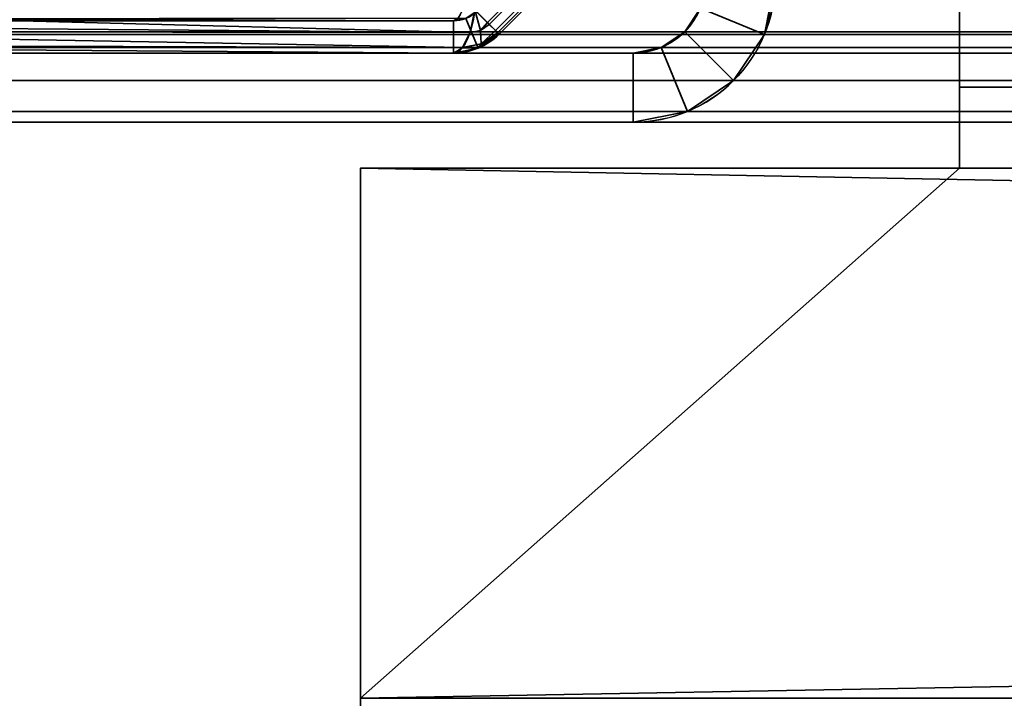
# Model space of a CAD drawing. Header units: millimetres. Extents: x -503 to 6703, y -110 to 193.
# Tile 21 of 256: x -329 to -308, y -41 to -27. Entities that reach past the tile are written whole.
import ezdxf

# ---------------------------------------------------------------- set-up
doc = ezdxf.new("R2010")
doc.units = ezdxf.units.MM
doc.layers.add('151', color=7, linetype='Continuous', true_color=0xffffff)

# ---------------------------------------------------------------- blocks, each defined once
blk = doc.blocks.new('UG_SURFACE_006')
at = {"layer": '151', "color": 252, "linetype": 'Continuous', "lineweight": 35}
for points in [[(-309, -29, 1091.75), (-309, -24.75, 1091.75), (-309, -24.75, 1015.144), (-309, -25.33, 1014.5)], [(-309, -24.75, 969.046), (-309, -26.071, 969.929), (-309, -28.239, 973.173), (-309, -29, 977)], [(-309, -24.75, 1199.954), (-309, -24.75, 1147.5), (-309, -25, 1147.5), (-309, -29, 1192)], [(-309, -29, 1192), (-309, -28.239, 1195.827), (-309, -26.071, 1199.071), (-309, -24.75, 1199.954)], [(-309, -25, 1116.5), (-309, -24.75, 1116.5), (-309, -24.75, 1091.75), (-309, -29, 1091.75)], [(-309, -29, 977), (-309, -25.755, 1010.455), (-309, -24.75, 1008.714), (-309, -24.75, 969.046)], [(-309, -29, 1091.75), (-309, -29, 1192), (-309, -25, 1147.5), (-309, -25, 1116.5)], [(-309, -25.33, 1014.5), (-309, -25.973, 1012.523), (-309, -29, 1091.75)], [(-309, -25.973, 1012.523), (-309, -25.755, 1010.455), (-309, -29, 977)], [(-309, -29, 977), (-309, -29, 1091.75), (-309, -25.973, 1012.523)], [(-309, -28.239, 1195.827), (-306, -28.239, 1195.827), (-306, -26.071, 1199.071), (-309, -26.071, 1199.071)], [(-309, -26.071, 969.929), (-306, -26.071, 969.929), (-306, -28.239, 973.173), (-309, -28.239, 973.173)], [(-309, -29, 1192), (-306, -29, 1192), (-306, -28.239, 1195.827), (-309, -28.239, 1195.827)], [(-309, -28.239, 973.173), (-306, -28.239, 973.173), (-306, -29, 977), (-309, -29, 977)], [(-306, -29, 1192), (-309, -29, 1192), (-309, -29, 1091.75)], [(-309, -29, 1091.75), (-309, -29, 977), (-306, -29, 977), (-306, -29, 1192)]]:
    blk.add_3dface(points, dxfattribs=at)
blk = doc.blocks.new('UG_SURFACE_041')
at = {"layer": '151', "color": 35, "linetype": 'Continuous', "lineweight": 35}
for points in [[(309, -30, 2017), (309, -19.41, 2017), (-309, -19.41, 2017), (-309, -24.75, 2017)], [(-309, -24.75, 2017), (-309, -30, 2017), (309, -30, 2017)], [(-309, -30, 1027), (-309, -24.75, 1027), (-309, -24.75, 1015.144), (-309, -25.33, 1014.5)], [(-309, -24.75, 30.5), (-309, -25, 30.5), (-309, -30, 1027), (-309, -25.755, 1010.455)], [(-309, -30, 2017), (-309, -24.75, 2017), (-309, -24.75, 1147.5), (-309, -25, 1147.5)], [(-309, -25, 1116.5), (-309, -24.75, 1116.5), (-309, -24.75, 1027), (-309, -30, 1027)], [(-309, -30), (-309, -25), (309, -25), (309, -30)], [(-309, -30, 1027), (-309, -30, 2017), (-309, -25, 1147.5), (-309, -25, 1116.5)], [(-309, -25, 30.5), (-309, -25), (-309, -30), (-309, -30, 1027)], [(-309, -25.33, 1014.5), (-309, -25.973, 1012.523), (-309, -30, 1027)], [(-309, -25.973, 1012.523), (-309, -25.755, 1010.455), (-309, -30, 1027)], [(-322, -30, 2030), (-322, -43.5, 2030), (322, -43.5, 2030), (322, -42.218, 2030)], [(322, -42.218, 2030), (322, -30, 2030), (-322, -30, 2030)], [(-322, -30, 2030), (-322, -30), (-322, -41.5)], [(-322, -41.5), (-322, -43.5, 2), (-322, -43.5, 2030), (-322, -30, 2030)], [(-322, -30, 2030), (-309, -30, 2017), (-309, -30, 1027)], [(-322, -30, 2030), (322, -30, 2030), (309, -30, 2017), (-309, -30, 2017)], [(-309, -30, 1027), (-309, -30), (-322, -30), (-322, -30, 2030)], [(-322, -41.5), (-322, -30), (-309, -30)], [(-309, -30), (309, -30), (-322, -41.5)], [(309, -30), (322, -30), (322, -41.5), (-322, -41.5)], [(-322, -43.5, 2), (-322, -41.5), (322, -41.5), (322, -42.218, 0.718)]]:
    blk.add_3dface(points, dxfattribs=at)
blk = doc.blocks.new('UG_SURFACE_066')
at = {"layer": '151', "color": 252, "linetype": 'Continuous', "lineweight": 35}
for points in [[(-313, -25.92, -7.75), (-313.234, -27.099, -7.75), (-314.62, -26.525, -7.75), (-314.5, -25.92, -7.75)], [(-313.234, -27.099, 1694.972), (-313, -25.92, 1694.972), (-313, -25.92, 2020.25)], [(-313, -25.92, 2020.25), (-313.059, -26.521, 2020.309), (-313.234, -27.099, 1694.972)], [(-313.234, -27.099, 1354.428), (-313.001, -26, 1152), (-313, -25.92, 1152.56)], [(-313.234, -27.099, 1013.883), (-313, -25.92, 1013.883), (-313, -25.92, 1025.69)], [(-313, -25.92, 1025.69), (-313.001, -26, 1026.25), (-313.234, -27.099, 1013.883)], [(-313, -25.92, 1152.56), (-313, -25.92, 1354.428), (-313.234, -27.099, 1354.428)], [(-313.234, -27.099, 1694.972), (-313.234, -27.099, 1354.428), (-313, -25.92, 1354.428), (-313, -25.92, 1694.972)], [(-313.234, -27.099, 1013.883), (-313.234, -27.099, 673.339), (-313, -25.92, 673.339), (-313, -25.92, 1013.883)], [(-313.234, -27.099, 673.339), (-313.234, -27.099, 332.794), (-313, -25.92, 332.794), (-313, -25.92, 673.339)], [(-313.234, -27.099, 332.794), (-313.234, -27.099, -7.75), (-313, -25.92, -7.75), (-313, -25.92, 332.794)], [(-313.234, -27.099, 1354.428), (-313.234, -27.099, 1013.883), (-313.001, -26, 1138.434), (-313.001, -26, 1152)], [(-313.234, -27.099, 1013.883), (-313.001, -26, 1106), (-313.001, -26, 1119.566)], [(-313.234, -27.099, 1013.883), (-313.001, -26, 1058.684), (-313.001, -26, 1072.25)], [(-313.001, -26, 1072.25), (-313.001, -26, 1106), (-313.234, -27.099, 1013.883)], [(-313.001, -26, 1119.566), (-313.001, -26, 1138.434), (-313.234, -27.099, 1013.883)], [(-313.234, -27.099, 1013.883), (-313.001, -26, 1026.25), (-313.001, -26, 1039.816)], [(-313.001, -26, 1039.816), (-313.001, -26, 1058.684), (-313.234, -27.099, 1013.883)], [(-314.53, -26.228, 2021.78), (-314.62, -26.525, 2021.87), (-313.234, -27.099, 2020.484), (-313.059, -26.521, 2020.309)], [(-314.62, -26.525, 2021.87), (-314.62, -26.525, 1694.972), (-314.963, -27.037, 1694.972), (-314.963, -27.037, 2022.213)], [(-314.62, -26.525, 1694.972), (-314.62, -26.525, 1354.428), (-314.963, -27.037, 1354.428), (-314.963, -27.037, 1694.972)], [(-314.62, -26.525, 1354.428), (-314.62, -26.525, 1013.883), (-314.963, -27.037, 1013.883), (-314.963, -27.037, 1354.428)], [(-314.62, -26.525, 1013.883), (-314.62, -26.525, 673.339), (-314.963, -27.037, 673.339), (-314.963, -27.037, 1013.883)], [(-314.62, -26.525, 673.339), (-314.62, -26.525, 332.794), (-314.963, -27.037, 332.794), (-314.963, -27.037, 673.339)], [(-314.62, -26.525, 332.794), (-314.62, -26.525, -7.75), (-314.963, -27.037, -7.75), (-314.963, -27.037, 332.794)], [(-314.62, -26.525, 2021.87), (-314.963, -27.037, 2022.213), (-313.902, -28.098, 2021.152), (-313.234, -27.099, 2020.484)], [(-313.234, -27.099, -7.75), (-313.902, -28.098, -7.75), (-314.963, -27.037, -7.75), (-314.62, -26.525, -7.75)], [(-313.059, -26.521, 2020.309), (-313.234, -27.099, 2020.484), (-313.234, -27.099, 1694.972)], [(-314.963, -27.037, 2022.213), (-314.963, -27.037, 1694.972), (-315.475, -27.38, 1694.972), (-315.475, -27.38, 2022.725)], [(-314.963, -27.037, 1694.972), (-314.963, -27.037, 1354.428), (-315.475, -27.38, 1354.428), (-315.475, -27.38, 1694.972)], [(-314.963, -27.037, 1354.428), (-314.963, -27.037, 1013.883), (-315.475, -27.38, 1013.883), (-315.475, -27.38, 1354.428)], [(-314.963, -27.037, 1013.883), (-314.963, -27.037, 673.339), (-315.475, -27.38, 673.339), (-315.475, -27.38, 1013.883)], [(-314.963, -27.037, 673.339), (-314.963, -27.037, 332.794), (-315.475, -27.38, 332.794), (-315.475, -27.38, 673.339)], [(-314.963, -27.037, 332.794), (-314.963, -27.037, -7.75), (-315.475, -27.38, -7.75), (-315.475, -27.38, 332.794)], [(-314.901, -28.766, 2022.151), (-313.902, -28.098, 2021.152), (-314.963, -27.037, 2022.213), (-315.475, -27.38, 2022.725)], [(-313.902, -28.098, -7.75), (-314.901, -28.766, -7.75), (-315.475, -27.38, -7.75), (-314.963, -27.037, -7.75)], [(-313.902, -28.098, 2021.152), (-313.902, -28.098, 1694.972), (-313.234, -27.099, 1694.972), (-313.234, -27.099, 2020.484)], [(-313.902, -28.098, 1694.972), (-313.902, -28.098, 1354.428), (-313.234, -27.099, 1354.428), (-313.234, -27.099, 1694.972)], [(-313.902, -28.098, 1354.428), (-313.902, -28.098, 1013.883), (-313.234, -27.099, 1013.883), (-313.234, -27.099, 1354.428)], [(-313.902, -28.098, 1013.883), (-313.902, -28.098, 673.339), (-313.234, -27.099, 673.339), (-313.234, -27.099, 1013.883)], [(-313.902, -28.098, 673.339), (-313.902, -28.098, 332.794), (-313.234, -27.099, 332.794), (-313.234, -27.099, 673.339)], [(-313.902, -28.098, 332.794), (-313.902, -28.098, -7.75), (-313.234, -27.099, -7.75), (-313.234, -27.099, 332.794)], [(-364.92, -27.5, -7.75), (-316.08, -27.5, 673.339), (-316.08, -27.5, 332.794)], [(-364.92, -27.5, -7.75), (-316.08, -27.5, 1013.883), (-316.08, -27.5, 673.339)], [(-364.92, -27.5, -7.75), (-364.92, -27.5, 2072.17), (-316.08, -27.5, 1354.428), (-316.08, -27.5, 1013.883)], [(-364.92, -27.5, 2072.17), (-316.08, -27.5, 1694.972), (-316.08, -27.5, 1354.428)], [(-364.92, -27.5, 2072.17), (-316.08, -27.5, 2023.33), (-316.08, -27.5, 1694.972)], [(-316.08, -27.5, 332.794), (-316.08, -27.5, -7.75), (-364.92, -27.5, -7.75)], [(-316.08, -27.5, 2023.33), (-364.92, -27.5, 2072.17), (-364.92, -29, 2072.17), (-316.08, -29, 2023.33)], [(-364.92, -27.5, -7.75), (-316.08, -27.5, -7.75), (-316.08, -29, -7.75), (-364.92, -29, -7.75)], [(-315.475, -27.38, 2022.725), (-315.475, -27.38, 1694.972), (-316.08, -27.5, 1694.972), (-316.08, -27.5, 2023.33)], [(-315.475, -27.38, 1694.972), (-315.475, -27.38, 1354.428), (-316.08, -27.5, 1354.428), (-316.08, -27.5, 1694.972)], [(-315.475, -27.38, 1354.428), (-315.475, -27.38, 1013.883), (-316.08, -27.5, 1013.883), (-316.08, -27.5, 1354.428)], [(-315.475, -27.38, 1013.883), (-315.475, -27.38, 673.339), (-316.08, -27.5, 673.339), (-316.08, -27.5, 1013.883)], [(-315.475, -27.38, 673.339), (-315.475, -27.38, 332.794), (-316.08, -27.5, 332.794), (-316.08, -27.5, 673.339)], [(-315.475, -27.38, 332.794), (-315.475, -27.38, -7.75), (-316.08, -27.5, -7.75), (-316.08, -27.5, 332.794)], [(-316.08, -29, 2023.33), (-314.901, -28.766, 2022.151), (-315.475, -27.38, 2022.725), (-316.08, -27.5, 2023.33)], [(-316.08, -27.5, -7.75), (-315.475, -27.38, -7.75), (-314.901, -28.766, -7.75), (-316.08, -29, -7.75)], [(-314.901, -28.766, 2022.151), (-314.901, -28.766, 1694.972), (-313.902, -28.098, 1694.972), (-313.902, -28.098, 2021.152)], [(-314.901, -28.766, 1694.972), (-314.901, -28.766, 1354.428), (-313.902, -28.098, 1354.428), (-313.902, -28.098, 1694.972)], [(-314.901, -28.766, 1354.428), (-314.901, -28.766, 1013.883), (-313.902, -28.098, 1013.883), (-313.902, -28.098, 1354.428)], [(-314.901, -28.766, 1013.883), (-314.901, -28.766, 673.339), (-313.902, -28.098, 673.339), (-313.902, -28.098, 1013.883)], [(-314.901, -28.766, 673.339), (-314.901, -28.766, 332.794), (-313.902, -28.098, 332.794), (-313.902, -28.098, 673.339)], [(-314.901, -28.766, 332.794), (-314.901, -28.766, -7.75), (-313.902, -28.098, -7.75), (-313.902, -28.098, 332.794)], [(-316.08, -29, 2023.33), (-316.08, -29, 1694.972), (-314.901, -28.766, 1694.972), (-314.901, -28.766, 2022.151)], [(-316.08, -29, 1694.972), (-316.08, -29, 1354.428), (-314.901, -28.766, 1354.428), (-314.901, -28.766, 1694.972)], [(-316.08, -29, 1354.428), (-316.08, -29, 1013.883), (-314.901, -28.766, 1013.883), (-314.901, -28.766, 1354.428)], [(-316.08, -29, 1013.883), (-316.08, -29, 673.339), (-314.901, -28.766, 673.339), (-314.901, -28.766, 1013.883)], [(-316.08, -29, 673.339), (-316.08, -29, 332.794), (-314.901, -28.766, 332.794), (-314.901, -28.766, 673.339)], [(-316.08, -29, 332.794), (-316.08, -29, -7.75), (-314.901, -28.766, -7.75), (-314.901, -28.766, 332.794)], [(-364.92, -29, 2072.17), (-316.08, -29, 1354.428), (-316.08, -29, 1694.972)], [(-364.92, -29, 2072.17), (-364.92, -29, -7.75), (-316.08, -29, 1013.883), (-316.08, -29, 1354.428)], [(-364.92, -29, -7.75), (-316.08, -29, 673.339), (-316.08, -29, 1013.883)], [(-364.92, -29, -7.75), (-316.08, -29, 332.794), (-316.08, -29, 673.339)], [(-364.92, -29, -7.75), (-316.08, -29, -7.75), (-316.08, -29, 332.794)], [(-316.08, -29, 1694.972), (-316.08, -29, 2023.33), (-364.92, -29, 2072.17)]]:
    blk.add_3dface(points, dxfattribs=at)
blk = doc.blocks.new('UG_SURFACE_067')
at = {"layer": '151', "color": 252, "linetype": 'Continuous', "lineweight": 35}
for points in [[(-313, -25.92, -7.75), (-313.234, -27.099, -7.75), (-314.62, -26.525, -7.75), (-314.5, -25.92, -7.75)], [(-313.234, -27.099, 1694.972), (-313, -25.92, 1694.972), (-313, -25.92, 2020.25)], [(-313, -25.92, 2020.25), (-313.059, -26.521, 2020.309), (-313.234, -27.099, 1694.972)], [(-313.234, -27.099, 1354.428), (-313.001, -26, 1152), (-313, -25.92, 1152.56)], [(-313.234, -27.099, 1013.883), (-313, -25.92, 1013.883), (-313, -25.92, 1025.69)], [(-313, -25.92, 1025.69), (-313.001, -26, 1026.25), (-313.234, -27.099, 1013.883)], [(-313, -25.92, 1152.56), (-313, -25.92, 1354.428), (-313.234, -27.099, 1354.428)], [(-313.234, -27.099, 1694.972), (-313.234, -27.099, 1354.428), (-313, -25.92, 1354.428), (-313, -25.92, 1694.972)], [(-313.234, -27.099, 1013.883), (-313.234, -27.099, 673.339), (-313, -25.92, 673.339), (-313, -25.92, 1013.883)], [(-313.234, -27.099, 673.339), (-313.234, -27.099, 332.794), (-313, -25.92, 332.794), (-313, -25.92, 673.339)], [(-313.234, -27.099, 332.794), (-313.234, -27.099, -7.75), (-313, -25.92, -7.75), (-313, -25.92, 332.794)], [(-313.234, -27.099, 1354.428), (-313.234, -27.099, 1013.883), (-313.001, -26, 1138.434), (-313.001, -26, 1152)], [(-313.234, -27.099, 1013.883), (-313.001, -26, 1106), (-313.001, -26, 1119.566)], [(-313.234, -27.099, 1013.883), (-313.001, -26, 1058.684), (-313.001, -26, 1072.25)], [(-313.001, -26, 1072.25), (-313.001, -26, 1106), (-313.234, -27.099, 1013.883)], [(-313.001, -26, 1119.566), (-313.001, -26, 1138.434), (-313.234, -27.099, 1013.883)], [(-313.234, -27.099, 1013.883), (-313.001, -26, 1026.25), (-313.001, -26, 1039.816)], [(-313.001, -26, 1039.816), (-313.001, -26, 1058.684), (-313.234, -27.099, 1013.883)], [(-314.53, -26.228, 2021.78), (-314.62, -26.525, 2021.87), (-313.234, -27.099, 2020.484), (-313.059, -26.521, 2020.309)], [(-314.62, -26.525, 2021.87), (-314.62, -26.525, 1694.972), (-314.963, -27.037, 1694.972), (-314.963, -27.037, 2022.213)], [(-314.62, -26.525, 1694.972), (-314.62, -26.525, 1354.428), (-314.963, -27.037, 1354.428), (-314.963, -27.037, 1694.972)], [(-314.62, -26.525, 1354.428), (-314.62, -26.525, 1013.883), (-314.963, -27.037, 1013.883), (-314.963, -27.037, 1354.428)], [(-314.62, -26.525, 1013.883), (-314.62, -26.525, 673.339), (-314.963, -27.037, 673.339), (-314.963, -27.037, 1013.883)], [(-314.62, -26.525, 673.339), (-314.62, -26.525, 332.794), (-314.963, -27.037, 332.794), (-314.963, -27.037, 673.339)], [(-314.62, -26.525, 332.794), (-314.62, -26.525, -7.75), (-314.963, -27.037, -7.75), (-314.963, -27.037, 332.794)], [(-314.62, -26.525, 2021.87), (-314.963, -27.037, 2022.213), (-313.902, -28.098, 2021.152), (-313.234, -27.099, 2020.484)], [(-313.234, -27.099, -7.75), (-313.902, -28.098, -7.75), (-314.963, -27.037, -7.75), (-314.62, -26.525, -7.75)], [(-313.059, -26.521, 2020.309), (-313.234, -27.099, 2020.484), (-313.234, -27.099, 1694.972)], [(-314.963, -27.037, 2022.213), (-314.963, -27.037, 1694.972), (-315.475, -27.38, 1694.972), (-315.475, -27.38, 2022.725)], [(-314.963, -27.037, 1694.972), (-314.963, -27.037, 1354.428), (-315.475, -27.38, 1354.428), (-315.475, -27.38, 1694.972)], [(-314.963, -27.037, 1354.428), (-314.963, -27.037, 1013.883), (-315.475, -27.38, 1013.883), (-315.475, -27.38, 1354.428)], [(-314.963, -27.037, 1013.883), (-314.963, -27.037, 673.339), (-315.475, -27.38, 673.339), (-315.475, -27.38, 1013.883)], [(-314.963, -27.037, 673.339), (-314.963, -27.037, 332.794), (-315.475, -27.38, 332.794), (-315.475, -27.38, 673.339)], [(-314.963, -27.037, 332.794), (-314.963, -27.037, -7.75), (-315.475, -27.38, -7.75), (-315.475, -27.38, 332.794)], [(-314.901, -28.766, 2022.151), (-313.902, -28.098, 2021.152), (-314.963, -27.037, 2022.213), (-315.475, -27.38, 2022.725)], [(-313.902, -28.098, -7.75), (-314.901, -28.766, -7.75), (-315.475, -27.38, -7.75), (-314.963, -27.037, -7.75)], [(-313.902, -28.098, 2021.152), (-313.902, -28.098, 1694.972), (-313.234, -27.099, 1694.972), (-313.234, -27.099, 2020.484)], [(-313.902, -28.098, 1694.972), (-313.902, -28.098, 1354.428), (-313.234, -27.099, 1354.428), (-313.234, -27.099, 1694.972)], [(-313.902, -28.098, 1354.428), (-313.902, -28.098, 1013.883), (-313.234, -27.099, 1013.883), (-313.234, -27.099, 1354.428)], [(-313.902, -28.098, 1013.883), (-313.902, -28.098, 673.339), (-313.234, -27.099, 673.339), (-313.234, -27.099, 1013.883)], [(-313.902, -28.098, 673.339), (-313.902, -28.098, 332.794), (-313.234, -27.099, 332.794), (-313.234, -27.099, 673.339)], [(-313.902, -28.098, 332.794), (-313.902, -28.098, -7.75), (-313.234, -27.099, -7.75), (-313.234, -27.099, 332.794)], [(-364.92, -27.5, -7.75), (-316.08, -27.5, 673.339), (-316.08, -27.5, 332.794)], [(-364.92, -27.5, -7.75), (-316.08, -27.5, 1013.883), (-316.08, -27.5, 673.339)], [(-364.92, -27.5, -7.75), (-364.92, -27.5, 2072.17), (-316.08, -27.5, 1354.428), (-316.08, -27.5, 1013.883)], [(-364.92, -27.5, 2072.17), (-316.08, -27.5, 1694.972), (-316.08, -27.5, 1354.428)], [(-364.92, -27.5, 2072.17), (-316.08, -27.5, 2023.33), (-316.08, -27.5, 1694.972)], [(-316.08, -27.5, 332.794), (-316.08, -27.5, -7.75), (-364.92, -27.5, -7.75)], [(-316.08, -27.5, 2023.33), (-364.92, -27.5, 2072.17), (-364.92, -29, 2072.17), (-316.08, -29, 2023.33)], [(-364.92, -27.5, -7.75), (-316.08, -27.5, -7.75), (-316.08, -29, -7.75), (-364.92, -29, -7.75)], [(-315.475, -27.38, 2022.725), (-315.475, -27.38, 1694.972), (-316.08, -27.5, 1694.972), (-316.08, -27.5, 2023.33)], [(-315.475, -27.38, 1694.972), (-315.475, -27.38, 1354.428), (-316.08, -27.5, 1354.428), (-316.08, -27.5, 1694.972)], [(-315.475, -27.38, 1354.428), (-315.475, -27.38, 1013.883), (-316.08, -27.5, 1013.883), (-316.08, -27.5, 1354.428)], [(-315.475, -27.38, 1013.883), (-315.475, -27.38, 673.339), (-316.08, -27.5, 673.339), (-316.08, -27.5, 1013.883)], [(-315.475, -27.38, 673.339), (-315.475, -27.38, 332.794), (-316.08, -27.5, 332.794), (-316.08, -27.5, 673.339)], [(-315.475, -27.38, 332.794), (-315.475, -27.38, -7.75), (-316.08, -27.5, -7.75), (-316.08, -27.5, 332.794)], [(-316.08, -29, 2023.33), (-314.901, -28.766, 2022.151), (-315.475, -27.38, 2022.725), (-316.08, -27.5, 2023.33)], [(-316.08, -27.5, -7.75), (-315.475, -27.38, -7.75), (-314.901, -28.766, -7.75), (-316.08, -29, -7.75)], [(-314.901, -28.766, 2022.151), (-314.901, -28.766, 1694.972), (-313.902, -28.098, 1694.972), (-313.902, -28.098, 2021.152)], [(-314.901, -28.766, 1694.972), (-314.901, -28.766, 1354.428), (-313.902, -28.098, 1354.428), (-313.902, -28.098, 1694.972)], [(-314.901, -28.766, 1354.428), (-314.901, -28.766, 1013.883), (-313.902, -28.098, 1013.883), (-313.902, -28.098, 1354.428)], [(-314.901, -28.766, 1013.883), (-314.901, -28.766, 673.339), (-313.902, -28.098, 673.339), (-313.902, -28.098, 1013.883)], [(-314.901, -28.766, 673.339), (-314.901, -28.766, 332.794), (-313.902, -28.098, 332.794), (-313.902, -28.098, 673.339)], [(-314.901, -28.766, 332.794), (-314.901, -28.766, -7.75), (-313.902, -28.098, -7.75), (-313.902, -28.098, 332.794)], [(-316.08, -29, 2023.33), (-316.08, -29, 1694.972), (-314.901, -28.766, 1694.972), (-314.901, -28.766, 2022.151)], [(-316.08, -29, 1694.972), (-316.08, -29, 1354.428), (-314.901, -28.766, 1354.428), (-314.901, -28.766, 1694.972)], [(-316.08, -29, 1354.428), (-316.08, -29, 1013.883), (-314.901, -28.766, 1013.883), (-314.901, -28.766, 1354.428)], [(-316.08, -29, 1013.883), (-316.08, -29, 673.339), (-314.901, -28.766, 673.339), (-314.901, -28.766, 1013.883)], [(-316.08, -29, 673.339), (-316.08, -29, 332.794), (-314.901, -28.766, 332.794), (-314.901, -28.766, 673.339)], [(-316.08, -29, 332.794), (-316.08, -29, -7.75), (-314.901, -28.766, -7.75), (-314.901, -28.766, 332.794)], [(-364.92, -29, 2072.17), (-316.08, -29, 1354.428), (-316.08, -29, 1694.972)], [(-364.92, -29, 2072.17), (-364.92, -29, -7.75), (-316.08, -29, 1013.883), (-316.08, -29, 1354.428)], [(-364.92, -29, -7.75), (-316.08, -29, 673.339), (-316.08, -29, 1013.883)], [(-364.92, -29, -7.75), (-316.08, -29, 332.794), (-316.08, -29, 673.339)], [(-364.92, -29, -7.75), (-316.08, -29, -7.75), (-316.08, -29, 332.794)], [(-316.08, -29, 1694.972), (-316.08, -29, 2023.33), (-364.92, -29, 2072.17)]]:
    blk.add_3dface(points, dxfattribs=at)
blk = doc.blocks.new('UG_SURFACE_068')
at = {"layer": '151', "color": 252, "linetype": 'Continuous', "lineweight": 35}
for points in [[(-313.059, -26.521, 2020.309), (-313.234, -27.099, 2020.484), (-314.62, -26.525, 2021.87), (-314.53, -26.228, 2021.78)], [(-367.941, -26.521, 2075.191), (-367.766, -27.099, 2075.016), (367.766, -27.099, 2075.016), (367.941, -26.521, 2075.191)], [(366.037, -27.037, 2073.287), (-366.037, -27.037, 2073.287), (-366.38, -26.525, 2073.63), (366.38, -26.525, 2073.63)], [(314.62, -26.525, 2021.87), (-314.62, -26.525, 2021.87), (-314.963, -27.037, 2022.213), (314.963, -27.037, 2022.213)], [(-313.234, -27.099, 2020.484), (-313.902, -28.098, 2021.152), (-314.963, -27.037, 2022.213), (-314.62, -26.525, 2021.87)], [(313.059, -26.521, 2020.309), (-313.234, -27.099, 2020.484), (-313.059, -26.521, 2020.309)], [(313.059, -26.521, 2020.309), (313.234, -27.099, 2020.484), (-313.234, -27.099, 2020.484)], [(367.766, -27.099, 2075.016), (-367.766, -27.099, 2075.016), (-367.098, -28.098, 2074.348), (367.098, -28.098, 2074.348)], [(365.525, -27.38, 2072.775), (-365.525, -27.38, 2072.775), (-366.037, -27.037, 2073.287), (366.037, -27.037, 2073.287)], [(314.963, -27.037, 2022.213), (-314.963, -27.037, 2022.213), (-315.475, -27.38, 2022.725), (315.475, -27.38, 2022.725)], [(-315.475, -27.38, 2022.725), (-314.963, -27.037, 2022.213), (-313.902, -28.098, 2021.152), (-314.901, -28.766, 2022.151)], [(313.902, -28.098, 2021.152), (-313.902, -28.098, 2021.152), (-313.234, -27.099, 2020.484), (313.234, -27.099, 2020.484)], [(364.92, -27.5, 2072.17), (-364.92, -27.5, 2072.17), (-365.525, -27.38, 2072.775), (365.525, -27.38, 2072.775)], [(-364.92, -27.5, 2072.17), (364.92, -27.5, 2072.17), (316.08, -27.5, 2023.33), (-316.08, -27.5, 2023.33)], [(-316.08, -29, 2023.33), (-364.92, -29, 2072.17), (-364.92, -27.5, 2072.17), (-316.08, -27.5, 2023.33)], [(315.475, -27.38, 2022.725), (-315.475, -27.38, 2022.725), (-316.08, -27.5, 2023.33), (316.08, -27.5, 2023.33)], [(-316.08, -27.5, 2023.33), (-315.475, -27.38, 2022.725), (-314.901, -28.766, 2022.151), (-316.08, -29, 2023.33)], [(367.098, -28.098, 2074.348), (-367.098, -28.098, 2074.348), (-366.099, -28.766, 2073.349), (366.099, -28.766, 2073.349)], [(314.901, -28.766, 2022.151), (-314.901, -28.766, 2022.151), (-313.902, -28.098, 2021.152), (313.902, -28.098, 2021.152)], [(366.099, -28.766, 2073.349), (-366.099, -28.766, 2073.349), (-364.92, -29, 2072.17), (364.92, -29, 2072.17)], [(316.08, -29, 2023.33), (-316.08, -29, 2023.33), (-314.901, -28.766, 2022.151), (314.901, -28.766, 2022.151)], [(-364.92, -29, 2072.17), (-316.08, -29, 2023.33), (316.08, -29, 2023.33), (364.92, -29, 2072.17)]]:
    blk.add_3dface(points, dxfattribs=at)
blk = doc.blocks.new('UG_SURFACE_094')
at = {"layer": '151', "color": 252, "linetype": 'Continuous', "lineweight": 35}
for points in [[(-315.163, -22.757, 1171.177), (-319.243, -26.837, 1171.177), (-319.515, -26.565, 1170.855), (-315.435, -22.485, 1170.855)], [(-319.243, -26.837, 998.823), (-315.163, -22.757, 998.823), (-315.435, -22.485, 999.145), (-319.515, -26.565, 999.145)], [(-315.405, -22.515, 1190), (-319.485, -26.595, 1190), (-318.99, -27.09, 1190), (-314.91, -23.01, 1190)], [(-314.91, -23.01, 980), (-318.99, -27.09, 980), (-319.485, -26.595, 980), (-315.405, -22.515, 980)], [(-319.203, -26.877, 1171.223), (-319.243, -26.837, 1171.177), (-315.163, -22.757, 1171.177), (-315.123, -22.797, 1171.223)], [(-315.123, -22.797, 998.777), (-315.163, -22.757, 998.823), (-319.243, -26.837, 998.823), (-319.203, -26.877, 998.777)], [(-315.123, -22.797, 1171.223), (-314.988, -22.932, 1171.607), (-319.068, -27.012, 1171.607), (-319.203, -26.877, 1171.223)], [(-319.203, -26.877, 998.777), (-319.068, -27.012, 998.393), (-314.988, -22.932, 998.393), (-315.123, -22.797, 998.777)], [(-319.022, -27.058, 1171.737), (-319.068, -27.012, 1171.607), (-314.988, -22.932, 1171.607), (-314.942, -22.978, 1171.737)], [(-314.942, -22.978, 998.263), (-314.988, -22.932, 998.393), (-319.068, -27.012, 998.393), (-319.022, -27.058, 998.263)], [(-314.942, -22.978, 1171.737), (-314.91, -23.01, 1172.091), (-318.99, -27.09, 1172.091), (-319.022, -27.058, 1171.737)], [(-319.022, -27.058, 998.263), (-318.99, -27.09, 997.909), (-314.91, -23.01, 997.909), (-314.942, -22.978, 998.263)], [(-318.99, -27.09, 1172.091), (-314.91, -23.01, 1172.091), (-314.91, -23.01, 1190), (-318.99, -27.09, 1190)], [(-314.91, -23.01, 997.909), (-318.99, -27.09, 997.909), (-318.99, -27.09, 980), (-314.91, -23.01, 980)], [(-319.619, -27.053, 1171.132), (-338.815, -26.895, 1163.778), (-338.592, -26.565, 1163.682)], [(-338.592, -26.565, 1006.317), (-338.815, -26.895, 1006.222), (-319.619, -27.053, 998.868)], [(-338.592, -26.565, 1163.682), (-319.515, -26.565, 1170.855), (-319.619, -27.053, 1171.132)], [(-319.619, -27.053, 998.868), (-319.515, -26.565, 999.145), (-338.592, -26.565, 1006.317)], [(-319.485, -26.595, 1190), (-319.712, -26.747, 1190), (-319.444, -27.393, 1190), (-318.99, -27.09, 1190)], [(-318.99, -27.09, 980), (-319.444, -27.393, 980), (-319.712, -26.747, 980), (-319.485, -26.595, 980)], [(-319.515, -26.565, 1170.855), (-319.398, -27.009, 1171.2), (-319.62, -27.056, 1171.134), (-319.619, -27.053, 1171.132)], [(-319.398, -27.009, 998.8), (-319.515, -26.565, 999.145), (-319.619, -27.053, 998.868)], [(-319.398, -27.009, 1171.2), (-319.515, -26.565, 1170.855), (-319.243, -26.837, 1171.177)], [(-319.243, -26.837, 998.823), (-319.515, -26.565, 999.145), (-319.398, -27.009, 998.8)], [(-339.406, -26.8, 1005.212), (-319.98, -26.8, 997.909), (-319.98, -26.8, 980), (-340.4, -26.8, 980)], [(-319.98, -27.5, 980), (-340.4, -27.5, 980), (-340.4, -26.8, 980), (-319.98, -26.8, 980)], [(-319.883, -26.743, 998.168), (-339.406, -26.8, 1005.212), (-339.331, -26.767, 1005.411)], [(-319.883, -26.743, 998.168), (-319.98, -26.8, 997.909), (-339.406, -26.8, 1005.212)], [(-339.331, -26.767, 1164.589), (-339.406, -26.8, 1164.788), (-319.98, -26.8, 1172.091)], [(-319.98, -26.8, 1172.091), (-339.406, -26.8, 1164.788), (-339, -26.8, 1165)], [(-319.98, -26.8, 1172.091), (-319.883, -26.743, 1171.833), (-339.331, -26.767, 1164.589)], [(-319.619, -27.053, 1171.132), (-339.012, -27.031, 1163.863), (-338.815, -26.895, 1163.778)], [(-338.815, -26.895, 1006.222), (-339.012, -27.031, 1006.137), (-319.619, -27.053, 998.868)], [(-339, -26.8, 1165), (-319.98, -26.8, 1190), (-319.98, -26.8, 1172.091)], [(-339, -26.8, 1165), (-337, -26.8, 1190), (-319.98, -26.8, 1190)], [(-319.98, -26.8, 1190), (-337, -26.8, 1190), (-337, -27.5, 1190), (-319.98, -27.5, 1190)], [(-319.883, -26.743, 1171.833), (-319.98, -26.8, 1172.091), (-319.712, -26.747, 1172.091)], [(-319.712, -26.747, 997.909), (-319.98, -26.8, 997.909), (-319.883, -26.743, 998.168)], [(-319.98, -26.8, 1172.091), (-319.98, -26.8, 1190), (-319.712, -26.747, 1190), (-319.712, -26.747, 1172.091)], [(-319.98, -26.8, 980), (-319.98, -26.8, 997.909), (-319.712, -26.747, 997.909), (-319.712, -26.747, 980)], [(-319.98, -27.5, 1190), (-319.444, -27.393, 1190), (-319.712, -26.747, 1190), (-319.98, -26.8, 1190)], [(-319.98, -26.8, 980), (-319.712, -26.747, 980), (-319.444, -27.393, 980), (-319.98, -27.5, 980)], [(-319.243, -26.837, 1171.177), (-319.203, -26.877, 1171.223), (-319.398, -27.009, 1171.2)], [(-319.398, -27.009, 998.8), (-319.203, -26.877, 998.777), (-319.243, -26.837, 998.823)], [(-319.378, -27.3, 1171.695), (-319.398, -27.009, 1171.2), (-319.203, -26.877, 1171.223), (-319.068, -27.012, 1171.607)], [(-319.068, -27.012, 998.393), (-319.203, -26.877, 998.777), (-319.398, -27.009, 998.8), (-319.378, -27.3, 998.305)], [(-319.783, -27.382, 1171.569), (-339.427, -27.318, 1164.042), (-339.012, -27.031, 1163.863)], [(-339.012, -27.031, 1006.137), (-339.427, -27.318, 1005.958), (-319.783, -27.382, 998.431)], [(-339.012, -27.031, 1163.863), (-319.619, -27.053, 1171.132), (-319.62, -27.056, 1171.134)], [(-339.012, -27.031, 1163.863), (-319.62, -27.056, 1171.134), (-319.783, -27.382, 1171.569)], [(-319.783, -27.382, 998.431), (-319.62, -27.056, 998.866), (-339.012, -27.031, 1006.137)], [(-319.62, -27.056, 998.866), (-319.619, -27.053, 998.868), (-339.012, -27.031, 1006.137)], [(-319.783, -27.382, 1171.569), (-319.62, -27.056, 1171.134), (-319.398, -27.009, 1171.2), (-319.378, -27.3, 1171.695)], [(-319.378, -27.3, 998.305), (-319.398, -27.009, 998.8), (-319.62, -27.056, 998.866), (-319.783, -27.382, 998.431)], [(-319.619, -27.053, 998.868), (-319.62, -27.056, 998.866), (-319.398, -27.009, 998.8)], [(-318.99, -27.09, 1190), (-319.444, -27.393, 1190), (-319.444, -27.393, 1172.091), (-319.429, -27.383, 1172.091)], [(-319.444, -27.393, 980), (-318.99, -27.09, 980), (-318.99, -27.09, 997.909), (-319.429, -27.383, 997.909)], [(-319.429, -27.383, 1172.091), (-319.378, -27.3, 1171.695), (-319.022, -27.058, 1171.737)], [(-319.022, -27.058, 1171.737), (-318.99, -27.09, 1172.091), (-319.429, -27.383, 1172.091)], [(-319.429, -27.383, 997.909), (-318.99, -27.09, 997.909), (-319.022, -27.058, 998.263)], [(-319.022, -27.058, 998.263), (-319.378, -27.3, 998.305), (-319.429, -27.383, 997.909)], [(-319.429, -27.383, 1172.091), (-318.99, -27.09, 1172.091), (-318.99, -27.09, 1190)], [(-319.068, -27.012, 1171.607), (-319.022, -27.058, 1171.737), (-319.378, -27.3, 1171.695)], [(-319.378, -27.3, 998.305), (-319.022, -27.058, 998.263), (-319.068, -27.012, 998.393)], [(-319.783, -27.382, 1171.569), (-339.612, -27.355, 1164.122), (-339.427, -27.318, 1164.042)], [(-339.427, -27.318, 1005.958), (-339.612, -27.355, 1005.878), (-319.783, -27.382, 998.431)], [(-319.378, -27.3, 1171.695), (-319.785, -27.386, 1171.574), (-319.783, -27.382, 1171.569)], [(-319.785, -27.386, 1171.574), (-319.378, -27.3, 1171.695), (-319.444, -27.393, 1172.091)], [(-319.444, -27.393, 997.909), (-319.378, -27.3, 998.305), (-319.785, -27.386, 998.426)], [(-319.783, -27.382, 998.431), (-319.785, -27.386, 998.426), (-319.378, -27.3, 998.305)], [(-319.378, -27.3, 1171.695), (-319.429, -27.383, 1172.091), (-319.444, -27.393, 1172.091)], [(-319.444, -27.393, 997.909), (-319.429, -27.383, 997.909), (-319.378, -27.3, 998.305)], [(-340.4, -27.5, 980), (-319.98, -27.5, 980), (-319.98, -27.5, 997.909), (-340.341, -27.5, 1005.564)], [(-319.98, -27.5, 1172.091), (-340.341, -27.5, 1164.436), (-339.612, -27.355, 1164.122)], [(-339.612, -27.355, 1005.878), (-340.341, -27.5, 1005.564), (-319.98, -27.5, 997.909)], [(-339, -27.5, 1165), (-340.341, -27.5, 1164.436), (-319.98, -27.5, 1172.091)], [(-339.612, -27.355, 1164.122), (-319.783, -27.382, 1171.569), (-319.785, -27.386, 1171.574)], [(-339.612, -27.355, 1164.122), (-319.785, -27.386, 1171.574), (-319.98, -27.5, 1172.091)], [(-319.98, -27.5, 997.909), (-319.785, -27.386, 998.426), (-339.612, -27.355, 1005.878)], [(-319.785, -27.386, 998.426), (-319.783, -27.382, 998.431), (-339.612, -27.355, 1005.878)], [(-319.98, -27.5, 1172.091), (-319.98, -27.5, 1190), (-337, -27.5, 1190), (-339, -27.5, 1177.372)], [(-339, -27.5, 1177.372), (-339, -27.5, 1165), (-319.98, -27.5, 1172.091)], [(-319.444, -27.393, 1172.091), (-319.98, -27.5, 1172.091), (-319.785, -27.386, 1171.574)], [(-319.785, -27.386, 998.426), (-319.98, -27.5, 997.909), (-319.444, -27.393, 997.909)], [(-319.444, -27.393, 1172.091), (-319.444, -27.393, 1190), (-319.98, -27.5, 1190), (-319.98, -27.5, 1172.091)], [(-319.444, -27.393, 980), (-319.444, -27.393, 997.909), (-319.98, -27.5, 997.909), (-319.98, -27.5, 980)], [(-319.429, -27.383, 997.909), (-319.444, -27.393, 997.909), (-319.444, -27.393, 980)]]:
    blk.add_3dface(points, dxfattribs=at)
blk = doc.blocks.new('UG_SURFACE_102')
at = {"layer": '151', "color": 252, "linetype": 'Continuous', "lineweight": 35}
for points in [[(-315.163, -22.757, 1171.177), (-319.243, -26.837, 1171.177), (-319.515, -26.565, 1170.855), (-315.435, -22.485, 1170.855)], [(-319.243, -26.837, 998.823), (-315.163, -22.757, 998.823), (-315.435, -22.485, 999.145), (-319.515, -26.565, 999.145)], [(-315.405, -22.515, 1190), (-319.485, -26.595, 1190), (-318.99, -27.09, 1190), (-314.91, -23.01, 1190)], [(-314.91, -23.01, 980), (-318.99, -27.09, 980), (-319.485, -26.595, 980), (-315.405, -22.515, 980)], [(-319.203, -26.877, 1171.223), (-319.243, -26.837, 1171.177), (-315.163, -22.757, 1171.177), (-315.123, -22.797, 1171.223)], [(-315.123, -22.797, 998.777), (-315.163, -22.757, 998.823), (-319.243, -26.837, 998.823), (-319.203, -26.877, 998.777)], [(-315.123, -22.797, 1171.223), (-314.988, -22.932, 1171.607), (-319.068, -27.012, 1171.607), (-319.203, -26.877, 1171.223)], [(-319.203, -26.877, 998.777), (-319.068, -27.012, 998.393), (-314.988, -22.932, 998.393), (-315.123, -22.797, 998.777)], [(-319.022, -27.058, 1171.737), (-319.068, -27.012, 1171.607), (-314.988, -22.932, 1171.607), (-314.942, -22.978, 1171.737)], [(-314.942, -22.978, 998.263), (-314.988, -22.932, 998.393), (-319.068, -27.012, 998.393), (-319.022, -27.058, 998.263)], [(-314.942, -22.978, 1171.737), (-314.91, -23.01, 1172.091), (-318.99, -27.09, 1172.091), (-319.022, -27.058, 1171.737)], [(-319.022, -27.058, 998.263), (-318.99, -27.09, 997.909), (-314.91, -23.01, 997.909), (-314.942, -22.978, 998.263)], [(-318.99, -27.09, 1172.091), (-314.91, -23.01, 1172.091), (-314.91, -23.01, 1190), (-318.99, -27.09, 1190)], [(-314.91, -23.01, 997.909), (-318.99, -27.09, 997.909), (-318.99, -27.09, 980), (-314.91, -23.01, 980)], [(-319.619, -27.053, 1171.132), (-338.815, -26.895, 1163.778), (-338.592, -26.565, 1163.682)], [(-338.592, -26.565, 1006.317), (-338.815, -26.895, 1006.222), (-319.619, -27.053, 998.868)], [(-338.592, -26.565, 1163.682), (-319.515, -26.565, 1170.855), (-319.619, -27.053, 1171.132)], [(-319.619, -27.053, 998.868), (-319.515, -26.565, 999.145), (-338.592, -26.565, 1006.317)], [(-319.485, -26.595, 1190), (-319.712, -26.747, 1190), (-319.444, -27.393, 1190), (-318.99, -27.09, 1190)], [(-318.99, -27.09, 980), (-319.444, -27.393, 980), (-319.712, -26.747, 980), (-319.485, -26.595, 980)], [(-319.515, -26.565, 1170.855), (-319.398, -27.009, 1171.2), (-319.62, -27.056, 1171.134), (-319.619, -27.053, 1171.132)], [(-319.398, -27.009, 998.8), (-319.515, -26.565, 999.145), (-319.619, -27.053, 998.868)], [(-319.398, -27.009, 1171.2), (-319.515, -26.565, 1170.855), (-319.243, -26.837, 1171.177)], [(-319.243, -26.837, 998.823), (-319.515, -26.565, 999.145), (-319.398, -27.009, 998.8)], [(-339.406, -26.8, 1005.212), (-319.98, -26.8, 997.909), (-319.98, -26.8, 980), (-340.4, -26.8, 980)], [(-319.98, -27.5, 980), (-340.4, -27.5, 980), (-340.4, -26.8, 980), (-319.98, -26.8, 980)], [(-319.883, -26.743, 998.168), (-339.406, -26.8, 1005.212), (-339.331, -26.767, 1005.411)], [(-319.883, -26.743, 998.168), (-319.98, -26.8, 997.909), (-339.406, -26.8, 1005.212)], [(-339.331, -26.767, 1164.589), (-339.406, -26.8, 1164.788), (-319.98, -26.8, 1172.091)], [(-319.98, -26.8, 1172.091), (-339.406, -26.8, 1164.788), (-339, -26.8, 1165)], [(-319.98, -26.8, 1172.091), (-319.883, -26.743, 1171.833), (-339.331, -26.767, 1164.589)], [(-319.619, -27.053, 1171.132), (-339.012, -27.031, 1163.863), (-338.815, -26.895, 1163.778)], [(-338.815, -26.895, 1006.222), (-339.012, -27.031, 1006.137), (-319.619, -27.053, 998.868)], [(-339, -26.8, 1165), (-319.98, -26.8, 1190), (-319.98, -26.8, 1172.091)], [(-339, -26.8, 1165), (-337, -26.8, 1190), (-319.98, -26.8, 1190)], [(-319.98, -26.8, 1190), (-337, -26.8, 1190), (-337, -27.5, 1190), (-319.98, -27.5, 1190)], [(-319.883, -26.743, 1171.833), (-319.98, -26.8, 1172.091), (-319.712, -26.747, 1172.091)], [(-319.712, -26.747, 997.909), (-319.98, -26.8, 997.909), (-319.883, -26.743, 998.168)], [(-319.98, -26.8, 1172.091), (-319.98, -26.8, 1190), (-319.712, -26.747, 1190), (-319.712, -26.747, 1172.091)], [(-319.98, -26.8, 980), (-319.98, -26.8, 997.909), (-319.712, -26.747, 997.909), (-319.712, -26.747, 980)], [(-319.98, -27.5, 1190), (-319.444, -27.393, 1190), (-319.712, -26.747, 1190), (-319.98, -26.8, 1190)], [(-319.98, -26.8, 980), (-319.712, -26.747, 980), (-319.444, -27.393, 980), (-319.98, -27.5, 980)], [(-319.243, -26.837, 1171.177), (-319.203, -26.877, 1171.223), (-319.398, -27.009, 1171.2)], [(-319.398, -27.009, 998.8), (-319.203, -26.877, 998.777), (-319.243, -26.837, 998.823)], [(-319.378, -27.3, 1171.695), (-319.398, -27.009, 1171.2), (-319.203, -26.877, 1171.223), (-319.068, -27.012, 1171.607)], [(-319.068, -27.012, 998.393), (-319.203, -26.877, 998.777), (-319.398, -27.009, 998.8), (-319.378, -27.3, 998.305)], [(-319.783, -27.382, 1171.569), (-339.427, -27.318, 1164.042), (-339.012, -27.031, 1163.863)], [(-339.012, -27.031, 1006.137), (-339.427, -27.318, 1005.958), (-319.783, -27.382, 998.431)], [(-339.012, -27.031, 1163.863), (-319.619, -27.053, 1171.132), (-319.62, -27.056, 1171.134)], [(-339.012, -27.031, 1163.863), (-319.62, -27.056, 1171.134), (-319.783, -27.382, 1171.569)], [(-319.783, -27.382, 998.431), (-319.62, -27.056, 998.866), (-339.012, -27.031, 1006.137)], [(-319.62, -27.056, 998.866), (-319.619, -27.053, 998.868), (-339.012, -27.031, 1006.137)], [(-319.783, -27.382, 1171.569), (-319.62, -27.056, 1171.134), (-319.398, -27.009, 1171.2), (-319.378, -27.3, 1171.695)], [(-319.378, -27.3, 998.305), (-319.398, -27.009, 998.8), (-319.62, -27.056, 998.866), (-319.783, -27.382, 998.431)], [(-319.619, -27.053, 998.868), (-319.62, -27.056, 998.866), (-319.398, -27.009, 998.8)], [(-318.99, -27.09, 1190), (-319.444, -27.393, 1190), (-319.444, -27.393, 1172.091), (-319.429, -27.383, 1172.091)], [(-319.444, -27.393, 980), (-318.99, -27.09, 980), (-318.99, -27.09, 997.909), (-319.429, -27.383, 997.909)], [(-319.429, -27.383, 1172.091), (-319.378, -27.3, 1171.695), (-319.022, -27.058, 1171.737)], [(-319.022, -27.058, 1171.737), (-318.99, -27.09, 1172.091), (-319.429, -27.383, 1172.091)], [(-319.429, -27.383, 997.909), (-318.99, -27.09, 997.909), (-319.022, -27.058, 998.263)], [(-319.022, -27.058, 998.263), (-319.378, -27.3, 998.305), (-319.429, -27.383, 997.909)], [(-319.429, -27.383, 1172.091), (-318.99, -27.09, 1172.091), (-318.99, -27.09, 1190)], [(-319.068, -27.012, 1171.607), (-319.022, -27.058, 1171.737), (-319.378, -27.3, 1171.695)], [(-319.378, -27.3, 998.305), (-319.022, -27.058, 998.263), (-319.068, -27.012, 998.393)], [(-319.783, -27.382, 1171.569), (-339.612, -27.355, 1164.122), (-339.427, -27.318, 1164.042)], [(-339.427, -27.318, 1005.958), (-339.612, -27.355, 1005.878), (-319.783, -27.382, 998.431)], [(-319.378, -27.3, 1171.695), (-319.785, -27.386, 1171.574), (-319.783, -27.382, 1171.569)], [(-319.785, -27.386, 1171.574), (-319.378, -27.3, 1171.695), (-319.444, -27.393, 1172.091)], [(-319.444, -27.393, 997.909), (-319.378, -27.3, 998.305), (-319.785, -27.386, 998.426)], [(-319.783, -27.382, 998.431), (-319.785, -27.386, 998.426), (-319.378, -27.3, 998.305)], [(-319.378, -27.3, 1171.695), (-319.429, -27.383, 1172.091), (-319.444, -27.393, 1172.091)], [(-319.444, -27.393, 997.909), (-319.429, -27.383, 997.909), (-319.378, -27.3, 998.305)], [(-340.4, -27.5, 980), (-319.98, -27.5, 980), (-319.98, -27.5, 997.909), (-340.341, -27.5, 1005.564)], [(-319.98, -27.5, 1172.091), (-340.341, -27.5, 1164.436), (-339.612, -27.355, 1164.122)], [(-339.612, -27.355, 1005.878), (-340.341, -27.5, 1005.564), (-319.98, -27.5, 997.909)], [(-339, -27.5, 1165), (-340.341, -27.5, 1164.436), (-319.98, -27.5, 1172.091)], [(-339.612, -27.355, 1164.122), (-319.783, -27.382, 1171.569), (-319.785, -27.386, 1171.574)], [(-339.612, -27.355, 1164.122), (-319.785, -27.386, 1171.574), (-319.98, -27.5, 1172.091)], [(-319.98, -27.5, 997.909), (-319.785, -27.386, 998.426), (-339.612, -27.355, 1005.878)], [(-319.785, -27.386, 998.426), (-319.783, -27.382, 998.431), (-339.612, -27.355, 1005.878)], [(-319.98, -27.5, 1172.091), (-319.98, -27.5, 1190), (-337, -27.5, 1190), (-339, -27.5, 1177.372)], [(-339, -27.5, 1177.372), (-339, -27.5, 1165), (-319.98, -27.5, 1172.091)], [(-319.444, -27.393, 1172.091), (-319.98, -27.5, 1172.091), (-319.785, -27.386, 1171.574)], [(-319.785, -27.386, 998.426), (-319.98, -27.5, 997.909), (-319.444, -27.393, 997.909)], [(-319.444, -27.393, 1172.091), (-319.444, -27.393, 1190), (-319.98, -27.5, 1190), (-319.98, -27.5, 1172.091)], [(-319.444, -27.393, 980), (-319.444, -27.393, 997.909), (-319.98, -27.5, 997.909), (-319.98, -27.5, 980)], [(-319.429, -27.383, 997.909), (-319.444, -27.393, 997.909), (-319.444, -27.393, 980)]]:
    blk.add_3dface(points, dxfattribs=at)

msp = doc.modelspace()

# ---------------------------------------------------------------- linework, layer by layer
at = {"layer": '151', "color": 252, "linetype": 'Continuous', "lineweight": -3, "true_color": 0x939598}
for p, q in [((-309, -19.41, 2017), (-309, -30, 2017)), ((-318.99, -27.09, 980), (-314.91, -23.01, 980)), ((-318.99, -27.09, 1190), (-314.91, -23.01, 1190)), ((-314.91, -23.01, 997.909), (-318.99, -27.09, 997.909)), ((-318.99, -27.09, 1172.091), (-314.91, -23.01, 1172.091)), ((-318.99, -27.09, 1190), (-314.91, -23.01, 1190)), ((-314.91, -23.01, 997.909), (-318.99, -27.09, 997.909)), ((-318.99, -27.09, 980), (-314.91, -23.01, 980)), ((-318.99, -27.09, 1172.091), (-314.91, -23.01, 1172.091)), ((-309, -25), (-309, -30)), ((-340.4, -26.8, 980), (-319.98, -26.8, 980)), ((-340.4, -26.8, 980), (-319.98, -26.8, 980)), ((-319.98, -26.8, 1172.091), (-339.406, -26.8, 1164.788)), ((-339.406, -26.8, 1005.212), (-319.98, -26.8, 997.909)), ((-319.98, -26.8, 1172.091), (-339.406, -26.8, 1164.788)), ((-339.406, -26.8, 1005.212), (-319.98, -26.8, 997.909)), ((-319.98, -26.8, 1172.091), (-339.406, -26.8, 1164.788)), ((-337, -26.8, 1190), (-319.98, -26.8, 1190)), ((-337, -26.8, 1190), (-319.98, -26.8, 1190)), ((-319.98, -26.8, 1190), (-319.98, -26.8, 1172.091)), ((-319.98, -26.8, 997.909), (-319.98, -26.8, 980)), ((-319.98, -26.8, 997.909), (-319.98, -26.8, 980)), ((-319.98, -26.8, 1190), (-319.98, -26.8, 1172.091)), ((-318.99, -27.09, 997.909), (-318.99, -27.09, 980)), ((-318.99, -27.09, 1190), (-318.99, -27.09, 1172.091)), ((-318.99, -27.09, 1190), (-318.99, -27.09, 1172.091)), ((-318.99, -27.09, 997.909), (-318.99, -27.09, 980)), ((-364.92, -27.5, 2072.17), (-316.08, -27.5, 2023.33)), ((-364.92, -27.5, 2072.17), (-316.08, -27.5, 2023.33)), ((364.92, -27.5, 2072.17), (-364.92, -27.5, 2072.17)), ((-316.08, -27.5, -7.75), (-364.92, -27.5, -7.75)), ((-364.92, -27.5, 2072.17), (-316.08, -27.5, 2023.33)), ((-316.08, -27.5, -7.75), (-364.92, -27.5, -7.75)), ((-340.4, -27.5, 980), (-319.98, -27.5, 980)), ((-340.4, -27.5, 980), (-319.98, -27.5, 980)), ((-340.341, -27.5, 1164.436), (-319.98, -27.5, 1172.091)), ((-319.98, -27.5, 997.909), (-340.341, -27.5, 1005.564)), ((-340.341, -27.5, 1164.436), (-319.98, -27.5, 1172.091)), ((-319.98, -27.5, 997.909), (-340.341, -27.5, 1005.564)), ((-337, -27.5, 1190), (-319.98, -27.5, 1190)), ((-337, -27.5, 1190), (-319.98, -27.5, 1190)), ((-319.98, -27.5, 1190), (-319.98, -27.5, 1172.091)), ((-319.98, -27.5, 997.909), (-319.98, -27.5, 980)), ((-319.98, -27.5, 1190), (-319.98, -27.5, 1172.091)), ((-319.98, -27.5, 997.909), (-319.98, -27.5, 980)), ((316.08, -27.5, 2023.33), (-316.08, -27.5, 2023.33)), ((-316.08, -27.5, 2023.33), (-316.08, -27.5, -7.75)), ((-316.08, -27.5, 2023.33), (-316.08, -27.5, -7.75)), ((364.92, -29, 2072.17), (-364.92, -29, 2072.17)), ((-316.08, -29, -7.75), (-364.92, -29, -7.75)), ((-364.92, -29, 2072.17), (-316.08, -29, 2023.33)), ((-364.92, -29, 2072.17), (-316.08, -29, 2023.33)), ((-364.92, -29, 2072.17), (-316.08, -29, 2023.33)), ((-316.08, -29, -7.75), (-364.92, -29, -7.75)), ((-316.08, -29, 2023.33), (-316.08, -29, -7.75)), ((-316.08, -29, 2023.33), (-316.08, -29, -7.75)), ((316.08, -29, 2023.33), (-316.08, -29, 2023.33)), ((-306, -29, 977), (-309, -29, 977)), ((-306, -29, 1192), (-309, -29, 1192)), ((-309, -29, 977), (-309, -29, 1192)), ((-322, -30), (-322, -41.5)), ((322, -30, 2030), (-322, -30, 2030)), ((-309, -30), (-322, -30)), ((-322, -30, 2030), (-322, -43.5, 2030)), ((-322, -30), (-322, -30, 2030)), ((309, -30, 2017), (-309, -30, 2017)), ((-309, -30), (-309, -30, 2017))]:
    msp.add_line(p, q, dxfattribs=at)
at = {"layer": '151', "color": 252, "linetype": 'Continuous', "lineweight": -3, "true_color": 0x939598, "extrusion": (-1, 0, 0)}
for centre, start, end in [((19, 1192, 309), 0, 180), ((19, 977, 309), 180, 0)]:
    msp.add_arc(centre, 10, start, end, dxfattribs=at)
at = {"layer": '151', "color": 252, "linetype": 'Continuous', "lineweight": -3, "true_color": 0x939598, "extrusion": (0, 0, -1)}
for centre, radius, start in [((316.08, -25.92, 7.75), 1.58, 180), ((316.08, -25.92, 7.75), 1.58, 180), ((316.08, -25.92, 7.75), 3.08, 180), ((316.08, -25.92, 7.75), 3.08, 180), ((319.98, -26.1, -1172.091), 0.7, 225), ((319.98, -26.1, -1172.091), 0.7, 225), ((319.98, -26.1, -997.909), 1.4, 225), ((319.98, -26.1, -997.909), 1.4, 225)]:
    msp.add_arc(centre, radius, start, 270, dxfattribs=at)
at = {"layer": '151', "color": 252, "linetype": 'Continuous', "lineweight": -3, "true_color": 0x939598, "extrusion": (0.936029, 0, -0.351924)}
msp.add_arc((-26.1, 821.463, -650.698), 0.7, 109.3882, 180, dxfattribs=at)
msp.add_arc((-26.1, 821.463, -650.698), 0.7, 109.3882, 180, dxfattribs=at)
at = {"layer": '151', "color": 252, "linetype": 'Continuous', "lineweight": -3, "true_color": 0x939598, "extrusion": (0.936029, 1.15982e-15, 0.351924)}
msp.add_arc((-26.1, 1209.72, 112.976), 0.7, 180, 250.6118, dxfattribs=at)
msp.add_arc((-26.1, 1209.72, 112.976), 0.7, 180, 250.6118, dxfattribs=at)
at = {"layer": '151', "color": 252, "linetype": 'Continuous', "lineweight": -3, "true_color": 0x939598, "extrusion": (-0.936029, 5.84436e-16, -0.351924)}
msp.add_arc((26.1, 1209.72, -112.976), 1.4, 289.3882, 0, dxfattribs=at)
msp.add_arc((26.1, 1209.72, -112.976), 1.4, 289.3882, 0, dxfattribs=at)
at = {"layer": '151', "color": 252, "linetype": 'Continuous', "lineweight": -3, "true_color": 0x939598, "extrusion": (-0.936029, 0, 0.351924)}
msp.add_arc((26.1, 821.463, 650.698), 1.4, 0, 70.6118, dxfattribs=at)
msp.add_arc((26.1, 821.463, 650.698), 1.4, 0, 70.6118, dxfattribs=at)
at = {"layer": '151', "color": 252, "linetype": 'Continuous', "lineweight": -3, "true_color": 0x939598}
for centre, radius in [((-319.98, -26.1, 980), 0.7), ((-319.98, -26.1, 997.909), 0.7), ((-319.98, -26.1, 1190), 0.7), ((-319.98, -26.1, 997.909), 0.7), ((-319.98, -26.1, 980), 0.7), ((-319.98, -26.1, 1190), 0.7), ((-319.98, -26.1, 1190), 1.4), ((-319.98, -26.1, 1172.091), 1.4), ((-319.98, -26.1, 980), 1.4), ((-319.98, -26.1, 1190), 1.4), ((-319.98, -26.1, 1172.091), 1.4), ((-319.98, -26.1, 980), 1.4)]:
    msp.add_arc(centre, radius, 270, 315, dxfattribs=at)
at = {"layer": '151', "color": 252, "linetype": 'Continuous', "lineweight": -3, "true_color": 0x939598, "extrusion": (-0.707107, -0.707107, -1.83544e-16)}
for centre, start, end in [((-207.804, 997.909, 244.715), 0, 62), ((-207.804, 1172.091, 244.715), 298, 0), ((-207.804, 997.909, 244.715), 0, 62), ((-207.804, 1172.091, 244.715), 298, 0)]:
    msp.add_arc(centre, 1.4, start, end, dxfattribs=at)
at = {"layer": '151', "color": 252, "linetype": 'Continuous', "lineweight": -3, "true_color": 0x939598, "extrusion": (0.707107, 6.12323e-17, 0.707107)}
for major_axis in [(-3.08, 0, 3.08), (-3.08, 0, 3.08), (-1.58, 0, 1.58), (-1.58, 0, 1.58), (-3.08, 0, 3.08), (-1.58, 0, 1.58)]:
    msp.add_ellipse((-316.08, -25.92, 2023.33), major_axis=major_axis, ratio=0.707107, start_param=1.570796, end_param=3.141593, dxfattribs=at)

# ---------------------------------------------------------------- block references
at = {"layer": '151', "color": 252, "linetype": 'Continuous', "lineweight": -3, "true_color": 0x939598}
for name in ['UG_SURFACE_066', 'UG_SURFACE_067', 'UG_SURFACE_068', 'UG_SURFACE_041', 'UG_SURFACE_094', 'UG_SURFACE_102', 'UG_SURFACE_006']:
    msp.add_blockref(name, (0, 0), dxfattribs=at)

doc.saveas('drawing.dxf')
